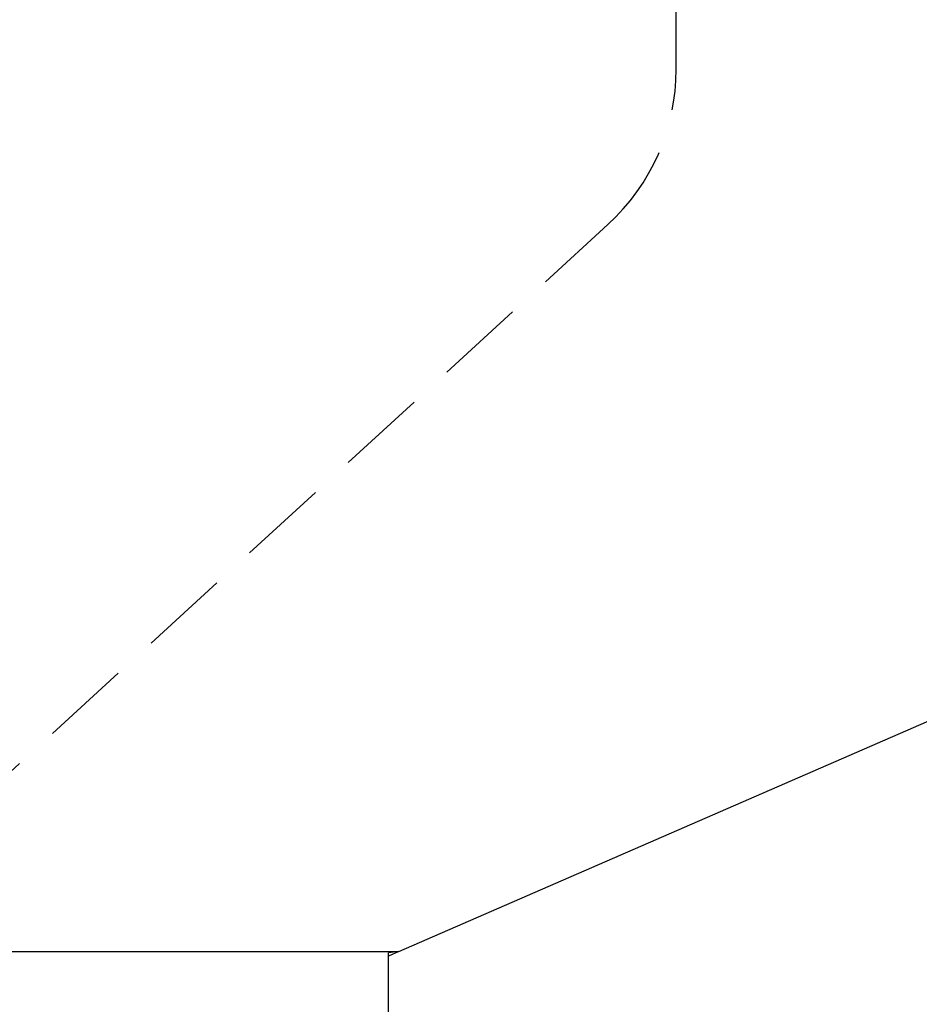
# Model space of a CAD drawing. Extents: x 63 to 798, y 54 to 570.
# Tile 19 of 30: x 302 to 328, y 437 to 465. Entities that reach past the tile are written whole.
import ezdxf

# ---------------------------------------------------------------- set-up
doc = ezdxf.new("R2010")
doc.units = 0
doc.header["$LTSCALE"] = 2
doc.linetypes.add('HIDDEN', pattern=[1.905, 1.27, -0.635])
doc.layers.get('0').update_dxf_attribs({"linetype": 'CONTINUOUS'})
doc.styles.add('SLDTEXTSTYLE0', font='TXT', dxfattribs={"width": 0.75})
doc.dimstyles.new('SLDDIMSTYLE1', dxfattribs={"dimtxt": 7, "dimasz": 6.604, "dimexe": 0, "dimexo": 0.0625, "dimgap": 1.75, "dimtad": 1, "dimdec": 0, "dimrnd": 1e-09, "dimzin": 12, "dimtxsty": 'SLDTEXTSTYLE0', "dimsah": 1, "dimcen": 0.09, "dimazin": 3, "dimtfac": 1, "dimtdec": 0, "dimtofl": 0, "dimtmove": 0, "dimatfit": 3, "dimtolj": 1, "dimtzin": 12})

# ---------------------------------------------------------------- blocks, each defined once
blk = doc.blocks.new('_D_1')
at = {"color": 179, "linetype": 'CONTINUOUS'}
for p, q in [((499.859, 551.381), (552.877, 551.381)), ((550.877, 432.424), (550.877, 551.381)), ((314.753, 432.424), (552.877, 432.424))]:
    blk.add_line(p, q, dxfattribs=at)
for points in [[(550.877, 551.381), (549.861, 544.777), (551.893, 544.777)], [(550.877, 432.424), (551.893, 439.028), (549.861, 439.028)]]:
    blk.add_solid(points, dxfattribs=at)
at = {"color": 179, "linetype": 'CONTINUOUS', "insert": (541.853, 482.991, 0.1), "char_height": 7, "attachment_point": 1, "rotation": 90, "style": 'SLDTEXTSTYLE0'}
blk.add_mtext('119', dxfattribs=at)
blk = doc.blocks.new('_D_2')
at = {"color": 179, "linetype": 'CONTINUOUS'}
for p, q in [((504.218, 501.804), (504.218, 398.424)), ((113.971, 465.949), (113.971, 398.424)), ((113.971, 400.424), (504.218, 400.424))]:
    blk.add_line(p, q, dxfattribs=at)
for points in [[(113.971, 400.424), (120.575, 399.408), (120.575, 401.44)], [(504.218, 400.424), (497.614, 401.44), (497.614, 399.408)]]:
    blk.add_solid(points, dxfattribs=at)
at = {"color": 179, "linetype": 'CONTINUOUS', "insert": (296.67, 409.447, 0.1), "char_height": 7, "attachment_point": 1, "style": 'SLDTEXTSTYLE0'}
blk.add_mtext('390', dxfattribs=at)

msp = doc.modelspace()

# ---------------------------------------------------------------- linework, layer by layer
at = {"color": 7, "linetype": 'HIDDEN'}
for p, q in [((320.9526, 463.3147), (320.9526, 477.274)), ((294.7526, 436.674), (319.0054, 458.8903)), ((212.7526, 438.174), (313.0478, 438.174)), ((313.0478, 438.174), (312.7526, 438.1405)), ((312.7526, 438.0454), (312.7526, 438.1405))]:
    msp.add_line(p, q, dxfattribs=at)
at = {"color": 7, "linetype": 'CONTINUOUS'}
for p, q in [((313.0478, 438.174), (394.7022, 473.739)), ((212.7526, 438.174), (313.0478, 438.174)), ((313.0478, 438.174), (312.7526, 438.0454)), ((312.7526, 432.424), (312.7526, 438.0454))]:
    msp.add_line(p, q, dxfattribs=at)
at = {"color": 7, "linetype": 'HIDDEN'}
msp.add_arc((314.9526, 463.3147), 6, 312.49064, 0, dxfattribs=at)

# ---------------------------------------------------------------- dimensions: what is measured, and where the dimension line sits
at = {"color": 179, "linetype": 'CONTINUOUS'}
dim = msp.add_linear_dim(base=(550.8765, 551.3809), p1=(312.7526, 432.424), p2=(497.8587, 551.3809), angle=90, dimstyle='SLDDIMSTYLE1', dxfattribs=at)
dim.commit()
dim.dimension.update_dxf_attribs({"geometry": '_D_1', "text_midpoint": (550.8765, 493.5932), "dimtype": 160})
dim = msp.add_linear_dim(base=(504.218, 400.424), p1=(113.9712, 467.949), p2=(504.218, 503.8041), dimstyle='SLDDIMSTYLE1', dxfattribs=at)
dim.commit()
dim.dimension.update_dxf_attribs({"geometry": '_D_2', "text_midpoint": (307.2721, 400.424), "dimtype": 160})

doc.saveas('drawing.dxf')
